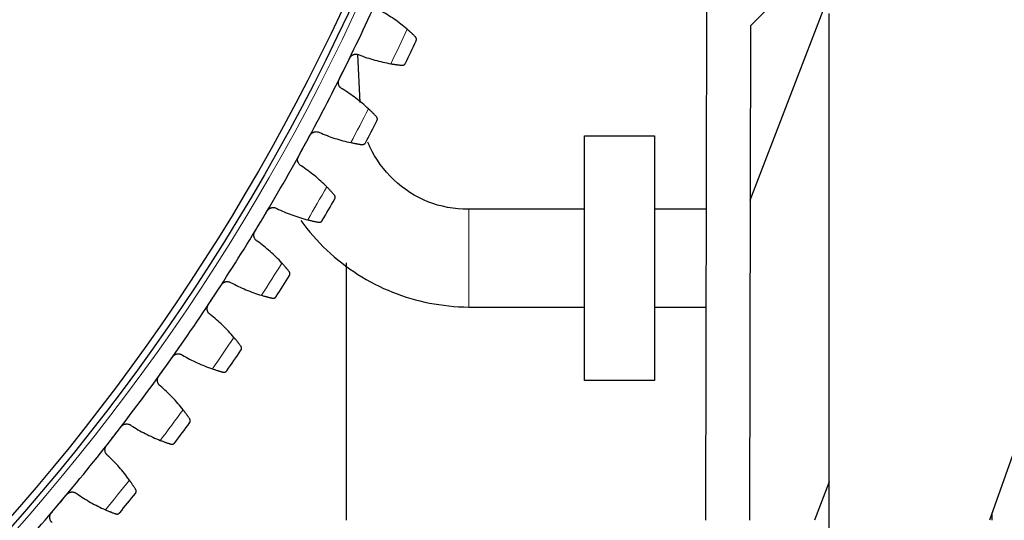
# Model space of a CAD drawing. Header units: inches. Extents: x 0 to 20790, y -12 to 14700.
# Tile 248 of 256: x 10435 to 10716, y 3278 to 3421. Entities that reach past the tile are written whole.
import ezdxf

# ---------------------------------------------------------------- set-up
doc = ezdxf.new("R2010")
doc.units = ezdxf.units.IN
doc.layers.add('1', color=7, linetype='Continuous', true_color=0xffffff)
doc.layers.add('254', color=7, linetype='Continuous', true_color=0xffffff)
doc.styles.add('latin_extended', font='simplex.shx')
doc.dimstyles.get("Standard").update_dxf_attribs({"dimtxt": 0.18, "dimasz": 0.18, "dimexe": 0.18, "dimexo": 0.0625, "dimgap": 0.09, "dimtad": 0, "dimtih": 1, "dimtoh": 1, "dimdec": 4, "dimzin": 0, "dimdsep": 46, "dimtxsty": 'Standard', "dimcen": 0.09, "dimadec": 0, "dimazin": 0, "dimtfac": 1, "dimtdec": 4, "dimtofl": 0, "dimtmove": 0, "dimatfit": 3, "dimfxl": 1, "dimtolj": 1, "dimtzin": 0, "dimarcsym": 0})

# ---------------------------------------------------------------- blocks, each defined once
blk = doc.blocks.new('_U7')
at = {"layer": '254', "color": 3, "linetype": 'Continuous', "lineweight": 13, "transparency": 16777216}
for p, q in [((10006.19, 3683), (12004.46, 3683)), ((11969.46, 3560.5), (11969.46, 3155.5)), ((10981.19, 3033), (12004.46, 3033))]:
    blk.add_line(p, q, dxfattribs=at)
at = {"layer": '254', "color": 3, "transparency": 16777216}
for points in [[(11989.87, 3560.5), (11949.04, 3560.5), (11969.46, 3683)], [(11949.04, 3155.5), (11989.87, 3155.5), (11969.46, 3033)]]:
    blk.add_solid(points, dxfattribs=at)
at = {"layer": 'Defpoints', "color": 0, "transparency": 16777216}
for p in [(9971.19, 3683), (10946.19, 3033), (11969.46, 3033)]:
    blk.add_point(p, dxfattribs=at)
at = {"layer": '254', "color": 2, "lineweight": 13, "transparency": 16777216, "insert": (11785.71, 3200.5), "char_height": 122.5, "attachment_point": 1, "rotation": 90, "style": 'latin_extended'}
blk.add_mtext('\\A1;650', dxfattribs=at)

msp = doc.modelspace()

# ---------------------------------------------------------------- linework, layer by layer
at = {"layer": '1', "color": 2, "linetype": 'Continuous', "lineweight": 25}
for p, q in [((10808.186, 3551), (10712.036, 3278.002)), ((10643.653, 3419.467), (10666.187, 3442.001)), ((10643.552, 3369.569), (10666.185, 3428.53)), ((10630.891, 3278.001), (10631.186, 3423.971)), ((10666.186, 3267.502), (10666.186, 3423)), ((10643.653, 3419.467), (10643.368, 3278.001)), ((10532.088, 3397.525), (10531.435, 3411.281)), ((10596.186, 3318.003), (10596.186, 3388.003)), ((10596.186, 3388.003), (10616.186, 3388.003)), ((10616.186, 3388.003), (10616.186, 3318.003)), ((10596.186, 3367.003), (10563.119, 3367.003)), ((10631.072, 3367.003), (10616.186, 3367.003)), ((10528.186, 3278.003), (10528.186, 3351.672)), ((10563.119, 3339.003), (10596.186, 3339.003)), ((10616.186, 3339.003), (10631.015, 3339.003)), ((10616.186, 3318.003), (10596.186, 3318.003)), ((10666.187, 3289.013), (10661.96, 3278.001)), ((10712.686, 3279.849), (10712.686, 3278.001))]:
    msp.add_line(p, q, dxfattribs=at)
at = {"layer": '1', "color": 110, "linetype": 'Continuous', "lineweight": 13}
for p, q in [((10563.119, 3367.003), (10563.119, 3353.003)), ((10563.119, 3353.003), (10563.119, 3339.003))]:
    msp.add_line(p, q, dxfattribs=at)
msp.add_circle((9971.186, 3683), 616.6, dxfattribs=at)
at = {"layer": '1', "color": 2, "linetype": 'Continuous', "lineweight": 25}
for radius in [615, 613]:
    msp.add_circle((9971.186, 3683), radius, dxfattribs=at)
for radius, start, end in [(621, 333.630573, 335.923567), (636, 334.456145, 335.097995), (621, 331.33758, 333.630573), (636, 332.163151, 332.805002), (621, 329.044586, 331.33758), (636, 329.870158, 330.512008), (621, 326.751592, 329.044586), (636, 327.577164, 328.219014), (621, 324.458599, 326.751592), (636, 325.28417, 325.926021), (621, 322.165605, 324.458599), (636, 322.991177, 323.633027), (621, 319.872611, 322.165605), (636, 320.698183, 321.340034), (621, 317.579618, 319.872611)]:
    msp.add_arc((9971.186, 3683), radius, start, end, dxfattribs=at)
at = {"layer": '1', "color": 110, "linetype": 'Continuous', "lineweight": 13}
for start, end in [(334.282709, 335.271431), (331.989716, 332.978437), (329.696722, 330.685443), (327.403729, 328.39245), (325.110735, 326.099456), (322.817741, 323.806463), (320.524748, 321.513469)]:
    msp.add_arc((9971.186, 3683), 632.294, start, end, dxfattribs=at)
at = {"layer": '1', "color": 2, "linetype": 'Continuous', "lineweight": 25}
for points in [[(10545.499, 3418.499), (10544.898, 3419.014), (10543.674, 3420.012), (10541.771, 3421.408), (10539.801, 3422.706), (10538.443, 3423.505), (10537.752, 3423.888)], [(10527.57, 3407.179), (10528.079, 3408.205), (10528.588, 3409.232), (10529.097, 3410.258)], [(10531.761, 3411.169), (10532.496, 3410.881), (10533.977, 3410.342), (10536.232, 3409.65), (10538.521, 3409.072), (10540.069, 3408.763), (10540.849, 3408.628)], [(10526.044, 3404.1), (10526.553, 3405.126), (10527.061, 3406.152), (10527.57, 3407.179)], [(10534.456, 3395.733), (10533.877, 3396.272), (10532.694, 3397.317), (10530.848, 3398.789), (10528.932, 3400.164), (10527.606, 3401.017), (10526.932, 3401.427)], [(10516.089, 3385.139), (10516.639, 3386.144), (10517.188, 3387.149), (10517.738, 3388.154)], [(10520.437, 3388.958), (10521.159, 3388.641), (10522.618, 3388.044), (10524.843, 3387.261), (10527.107, 3386.592), (10528.641, 3386.222), (10529.415, 3386.056)], [(10514.441, 3382.123), (10514.99, 3383.128), (10515.54, 3384.134), (10516.089, 3385.139)], [(10522.512, 3373.427), (10521.954, 3373.988), (10520.814, 3375.08), (10519.029, 3376.624), (10517.169, 3378.076), (10515.879, 3378.981), (10515.221, 3379.417)], [(10508.232, 3367.219), (10508.942, 3366.872), (10510.375, 3366.217), (10512.567, 3365.346), (10514.803, 3364.587), (10516.321, 3364.156), (10517.088, 3363.959)], [(10503.736, 3363.576), (10504.325, 3364.558), (10504.914, 3365.541), (10505.503, 3366.523)], [(10501.968, 3360.629), (10502.557, 3361.611), (10503.146, 3362.594), (10503.736, 3363.576)], [(10509.684, 3351.616), (10509.15, 3352.2), (10508.054, 3353.336), (10506.332, 3354.951), (10504.532, 3356.475), (10503.279, 3357.431), (10502.639, 3357.894)], [(10490.529, 3342.525), (10491.157, 3343.483), (10491.785, 3344.441), (10492.413, 3345.399)], [(10495.168, 3345.984), (10495.863, 3345.61), (10497.269, 3344.898), (10499.425, 3343.94), (10501.628, 3343.092), (10503.128, 3342.601), (10503.886, 3342.373)], [(10488.645, 3339.651), (10489.273, 3340.609), (10489.901, 3341.567), (10490.529, 3342.525)], [(10495.994, 3330.336), (10495.484, 3330.941), (10494.435, 3332.121), (10492.779, 3333.803), (10491.04, 3335.398), (10489.827, 3336.403), (10489.206, 3336.891)], [(10476.491, 3322.019), (10477.157, 3322.951), (10477.823, 3323.883), (10478.489, 3324.815)], [(10481.264, 3325.29), (10481.944, 3324.888), (10483.32, 3324.12), (10485.436, 3323.077), (10487.603, 3322.142), (10489.083, 3321.59), (10489.831, 3321.333)], [(10474.493, 3319.222), (10475.159, 3320.154), (10475.825, 3321.086), (10476.491, 3322.019)], [(10481.464, 3309.621), (10480.978, 3310.246), (10479.977, 3311.466), (10478.39, 3313.213), (10476.717, 3314.877), (10475.544, 3315.93), (10474.944, 3316.442)], [(10461.644, 3302.091), (10462.346, 3302.995), (10463.049, 3303.9), (10463.752, 3304.805)], [(10466.544, 3305.168), (10467.207, 3304.739), (10468.552, 3303.917), (10470.624, 3302.79), (10472.752, 3301.769), (10474.208, 3301.159), (10474.945, 3300.872)], [(10459.536, 3299.376), (10460.238, 3300.281), (10460.941, 3301.186), (10461.644, 3302.091)], [(10466.117, 3289.504), (10465.656, 3290.148), (10464.705, 3291.407), (10463.189, 3293.216), (10461.584, 3294.945), (10460.454, 3296.045), (10459.875, 3296.581)], [(10446.011, 3282.773), (10446.749, 3283.648), (10447.488, 3284.524), (10448.226, 3285.4)], [(10451.031, 3285.652), (10451.676, 3285.197), (10452.986, 3284.322), (10455.012, 3283.112), (10457.098, 3282.007), (10458.528, 3281.339), (10459.253, 3281.023)], [(10443.796, 3280.145), (10444.534, 3281.021), (10445.273, 3281.897), (10446.011, 3282.773)]]:
    msp.add_open_spline(points, degree=3, dxfattribs=at)
for points, knots in [([(10547.851, 3416.335), (10547.788, 3416.397), (10547.72, 3416.464), (10547.574, 3416.606), (10547.418, 3416.757), (10547.244, 3416.923), (10547.129, 3417.032), (10547.105, 3417.054), (10547.058, 3417.098), (10547.034, 3417.121), (10546.961, 3417.189), (10546.912, 3417.235), (10546.761, 3417.375), (10546.658, 3417.47), (10546.444, 3417.666), (10546.333, 3417.765), (10546.163, 3417.918), (10546.105, 3417.97), (10546.017, 3418.048), (10545.987, 3418.074), (10545.928, 3418.126), (10545.898, 3418.153), (10545.747, 3418.285), (10545.624, 3418.391), (10545.499, 3418.499)], [0, 0, 0, 0, 0.125, 0.125, 0.25, 0.375, 0.375, 0.40625, 0.40625, 0.4375, 0.4375, 0.5, 0.5, 0.625, 0.625, 0.75, 0.75, 0.8125, 0.8125, 0.84375, 0.84375, 0.875, 0.875, 1, 1, 1, 1]), ([(10548.057, 3415.201), (10548.057, 3415.203), (10548.058, 3415.204), (10548.059, 3415.207), (10548.06, 3415.208), (10548.062, 3415.212), (10548.065, 3415.22), (10548.073, 3415.239), (10548.089, 3415.278), (10548.1, 3415.311), (10548.121, 3415.379), (10548.131, 3415.426), (10548.153, 3415.567), (10548.154, 3415.664), (10548.133, 3415.811), (10548.122, 3415.861), (10548.1, 3415.935), (10548.091, 3415.96), (10548.072, 3416.009), (10548.062, 3416.033), (10548.026, 3416.107), (10547.998, 3416.154), (10547.932, 3416.247), (10547.895, 3416.292), (10547.851, 3416.335)], [0, 0, 0, 0, 0.0039063, 0.0039063, 0.0078125, 0.0078125, 0.015625, 0.03125, 0.0625, 0.125, 0.125, 0.25, 0.25, 0.5, 0.5, 0.625, 0.625, 0.6875, 0.6875, 0.75, 0.75, 0.875, 0.875, 1, 1, 1, 1]), ([(10529.097, 3410.258), (10529.126, 3410.318), (10529.191, 3410.434), (10529.304, 3410.595), (10529.39, 3410.696), (10529.458, 3410.768), (10529.482, 3410.792), (10529.53, 3410.837), (10529.554, 3410.86), (10529.679, 3410.968), (10529.785, 3411.043), (10529.928, 3411.124), (10529.957, 3411.14), (10530.001, 3411.162), (10530.016, 3411.169), (10530.045, 3411.183), (10530.12, 3411.217), (10530.256, 3411.27), (10530.381, 3411.305), (10530.507, 3411.334), (10530.571, 3411.345), (10530.765, 3411.37), (10530.893, 3411.374), (10531.085, 3411.361), (10531.148, 3411.354), (10531.243, 3411.338), (10531.275, 3411.332), (10531.338, 3411.319), (10531.37, 3411.311), (10531.525, 3411.27), (10531.645, 3411.225), (10531.761, 3411.169)], [0, 0, 0, 0, 0.0625, 0.125, 0.1875, 0.1875, 0.21875, 0.21875, 0.25, 0.25, 0.375, 0.375, 0.40625, 0.40625, 0.421875, 0.421875, 0.4375, 0.5, 0.5625, 0.5625, 0.625, 0.625, 0.75, 0.75, 0.8125, 0.8125, 0.84375, 0.84375, 0.875, 0.875, 1, 1, 1, 1]), ([(10544.016, 3408.192), (10544.076, 3408.186), (10544.135, 3408.186), (10544.247, 3408.194), (10544.302, 3408.203), (10544.405, 3408.228), (10544.455, 3408.244), (10544.55, 3408.284), (10544.596, 3408.307), (10544.681, 3408.359), (10544.721, 3408.388), (10544.796, 3408.451), (10544.831, 3408.484), (10544.895, 3408.555), (10544.924, 3408.593), (10544.963, 3408.652), (10544.982, 3408.682), (10545.002, 3408.719), (10545.011, 3408.737), (10545.015, 3408.745), (10545.018, 3408.751), (10545.019, 3408.753), (10545.02, 3408.756)], [0, 0, 0, 0, 0.125, 0.125, 0.25, 0.25, 0.375, 0.375, 0.5, 0.5, 0.625, 0.625, 0.75, 0.75, 0.875, 0.875, 0.9375, 0.96875, 0.984375, 0.9921875, 0.9921875, 1, 1, 1, 1]), ([(10540.849, 3408.628), (10541.012, 3408.6), (10541.172, 3408.573), (10541.485, 3408.523), (10541.792, 3408.474), (10542.088, 3408.431), (10542.304, 3408.4), (10542.376, 3408.39), (10542.482, 3408.376), (10542.517, 3408.371), (10542.586, 3408.362), (10542.62, 3408.357), (10542.79, 3408.335), (10543.051, 3408.301), (10543.29, 3408.273), (10543.518, 3408.246), (10543.627, 3408.234), (10543.755, 3408.22), (10543.78, 3408.217), (10543.83, 3408.212), (10543.903, 3408.204), (10543.972, 3408.197), (10544.016, 3408.192)], [0, 0, 0, 0, 0.125, 0.125, 0.25, 0.375, 0.375, 0.4375, 0.4375, 0.46875, 0.46875, 0.5, 0.5, 0.625, 0.75, 0.75, 0.875, 0.875, 0.90625, 0.90625, 0.9375, 1, 1, 1, 1]), ([(10526.932, 3401.427), (10526.817, 3401.486), (10526.709, 3401.554), (10526.558, 3401.671), (10526.509, 3401.713), (10526.439, 3401.779), (10526.416, 3401.802), (10526.372, 3401.848), (10526.35, 3401.872), (10526.244, 3401.994), (10526.169, 3402.098), (10526.072, 3402.265), (10526.043, 3402.323), (10526.002, 3402.412), (10525.989, 3402.442), (10525.965, 3402.502), (10525.954, 3402.533), (10525.901, 3402.687), (10525.871, 3402.813), (10525.849, 3402.975), (10525.846, 3403.007), (10525.84, 3403.073), (10525.838, 3403.106), (10525.835, 3403.205), (10525.835, 3403.271), (10525.848, 3403.467), (10525.869, 3403.597), (10525.912, 3403.758), (10525.921, 3403.79), (10525.941, 3403.854), (10525.952, 3403.885), (10525.987, 3403.979), (10526.014, 3404.04), (10526.044, 3404.1)], [0, 0, 0, 0, 0.125, 0.125, 0.1875, 0.1875, 0.21875, 0.21875, 0.25, 0.25, 0.375, 0.375, 0.4375, 0.4375, 0.46875, 0.46875, 0.5, 0.5, 0.625, 0.625, 0.65625, 0.65625, 0.6875, 0.6875, 0.75, 0.75, 0.875, 0.875, 0.90625, 0.90625, 0.9375, 0.9375, 1, 1, 1, 1]), ([(10536.721, 3393.476), (10536.66, 3393.541), (10536.594, 3393.611), (10536.454, 3393.758), (10536.305, 3393.915), (10536.137, 3394.088), (10536.026, 3394.202), (10536.004, 3394.224), (10535.958, 3394.271), (10535.935, 3394.294), (10535.865, 3394.365), (10535.818, 3394.413), (10535.673, 3394.559), (10535.573, 3394.659), (10535.367, 3394.862), (10535.261, 3394.966), (10535.096, 3395.126), (10535.041, 3395.18), (10534.956, 3395.261), (10534.927, 3395.288), (10534.87, 3395.343), (10534.841, 3395.371), (10534.696, 3395.509), (10534.577, 3395.62), (10534.456, 3395.733)], [0, 0, 0, 0, 0.125, 0.125, 0.25, 0.375, 0.375, 0.40625, 0.40625, 0.4375, 0.4375, 0.5, 0.5, 0.625, 0.625, 0.75, 0.75, 0.8125, 0.8125, 0.84375, 0.84375, 0.875, 0.875, 1, 1, 1, 1]), ([(10536.88, 3392.335), (10536.881, 3392.337), (10536.881, 3392.338), (10536.883, 3392.341), (10536.883, 3392.342), (10536.885, 3392.346), (10536.889, 3392.354), (10536.898, 3392.373), (10536.915, 3392.411), (10536.928, 3392.444), (10536.951, 3392.511), (10536.964, 3392.557), (10536.991, 3392.697), (10536.996, 3392.794), (10536.981, 3392.942), (10536.972, 3392.992), (10536.953, 3393.067), (10536.945, 3393.092), (10536.928, 3393.142), (10536.918, 3393.167), (10536.886, 3393.241), (10536.86, 3393.29), (10536.798, 3393.385), (10536.762, 3393.432), (10536.721, 3393.476)], [0, 0, 0, 0, 0.0039063, 0.0039063, 0.0078125, 0.0078125, 0.015625, 0.03125, 0.0625, 0.125, 0.125, 0.25, 0.25, 0.5, 0.5, 0.625, 0.625, 0.6875, 0.6875, 0.75, 0.75, 0.875, 0.875, 1, 1, 1, 1]), ([(10517.738, 3388.154), (10517.77, 3388.213), (10517.839, 3388.326), (10517.959, 3388.483), (10518.048, 3388.58), (10518.119, 3388.65), (10518.144, 3388.672), (10518.194, 3388.716), (10518.219, 3388.738), (10518.348, 3388.84), (10518.457, 3388.911), (10518.603, 3388.987), (10518.632, 3389.001), (10518.677, 3389.021), (10518.692, 3389.028), (10518.722, 3389.041), (10518.798, 3389.072), (10518.937, 3389.12), (10519.063, 3389.15), (10519.19, 3389.173), (10519.254, 3389.182), (10519.449, 3389.199), (10519.577, 3389.197), (10519.768, 3389.177), (10519.831, 3389.167), (10519.926, 3389.148), (10519.957, 3389.141), (10520.02, 3389.125), (10520.051, 3389.116), (10520.204, 3389.069), (10520.323, 3389.019), (10520.437, 3388.958)], [0, 0, 0, 0, 0.0625, 0.125, 0.1875, 0.1875, 0.21875, 0.21875, 0.25, 0.25, 0.375, 0.375, 0.40625, 0.40625, 0.421875, 0.421875, 0.4375, 0.5, 0.5625, 0.5625, 0.625, 0.625, 0.75, 0.75, 0.8125, 0.8125, 0.84375, 0.84375, 0.875, 0.875, 1, 1, 1, 1]), ([(10529.415, 3386.056), (10529.577, 3386.021), (10529.735, 3385.988), (10530.047, 3385.925), (10530.352, 3385.865), (10530.645, 3385.809), (10530.86, 3385.77), (10530.931, 3385.757), (10531.037, 3385.738), (10531.071, 3385.732), (10531.14, 3385.72), (10531.174, 3385.714), (10531.343, 3385.685), (10531.603, 3385.641), (10531.841, 3385.603), (10532.067, 3385.567), (10532.175, 3385.551), (10532.302, 3385.532), (10532.328, 3385.528), (10532.377, 3385.521), (10532.45, 3385.51), (10532.518, 3385.5), (10532.562, 3385.494)], [0, 0, 0, 0, 0.125, 0.125, 0.25, 0.375, 0.375, 0.4375, 0.4375, 0.46875, 0.46875, 0.5, 0.5, 0.625, 0.75, 0.75, 0.875, 0.875, 0.90625, 0.90625, 0.9375, 1, 1, 1, 1]), ([(10532.562, 3385.494), (10532.622, 3385.485), (10532.681, 3385.482), (10532.794, 3385.486), (10532.848, 3385.493), (10532.953, 3385.514), (10533.003, 3385.528), (10533.1, 3385.564), (10533.146, 3385.585), (10533.234, 3385.634), (10533.275, 3385.661), (10533.352, 3385.72), (10533.388, 3385.753), (10533.455, 3385.821), (10533.486, 3385.858), (10533.527, 3385.915), (10533.547, 3385.945), (10533.569, 3385.98), (10533.579, 3385.998), (10533.583, 3386.006), (10533.586, 3386.011), (10533.587, 3386.014), (10533.589, 3386.017)], [0, 0, 0, 0, 0.125, 0.125, 0.25, 0.25, 0.375, 0.375, 0.5, 0.5, 0.625, 0.625, 0.75, 0.75, 0.875, 0.875, 0.9375, 0.96875, 0.984375, 0.9921875, 0.9921875, 1, 1, 1, 1]), ([(10563.119, 3367.003), (10558.944, 3367.008), (10551.293, 3368.381), (10541.186, 3374.935), (10536.18, 3381.767), (10534.465, 3385.708), (10534.281, 3386.163)], [0, 0, 0, 0, 0.3226789, 0.6408461, 0.9589009, 1, 1, 1, 1]), ([(10515.221, 3379.417), (10515.108, 3379.48), (10515.003, 3379.553), (10514.857, 3379.676), (10514.811, 3379.72), (10514.743, 3379.789), (10514.721, 3379.812), (10514.678, 3379.861), (10514.657, 3379.885), (10514.556, 3380.011), (10514.486, 3380.118), (10514.396, 3380.289), (10514.369, 3380.348), (10514.332, 3380.438), (10514.32, 3380.469), (10514.298, 3380.53), (10514.288, 3380.561), (10514.242, 3380.717), (10514.217, 3380.844), (10514.202, 3381.007), (10514.199, 3381.04), (10514.196, 3381.106), (10514.196, 3381.139), (10514.196, 3381.238), (10514.2, 3381.304), (10514.22, 3381.499), (10514.246, 3381.628), (10514.295, 3381.787), (10514.306, 3381.819), (10514.329, 3381.882), (10514.341, 3381.913), (10514.38, 3382.005), (10514.409, 3382.065), (10514.441, 3382.123)], [0, 0, 0, 0, 0.125, 0.125, 0.1875, 0.1875, 0.21875, 0.21875, 0.25, 0.25, 0.375, 0.375, 0.4375, 0.4375, 0.46875, 0.46875, 0.5, 0.5, 0.625, 0.625, 0.65625, 0.65625, 0.6875, 0.6875, 0.75, 0.75, 0.875, 0.875, 0.90625, 0.90625, 0.9375, 0.9375, 1, 1, 1, 1]), ([(10524.684, 3371.081), (10524.626, 3371.148), (10524.563, 3371.22), (10524.429, 3371.374), (10524.286, 3371.536), (10524.125, 3371.716), (10524.019, 3371.834), (10523.998, 3371.858), (10523.954, 3371.906), (10523.932, 3371.93), (10523.865, 3372.004), (10523.819, 3372.054), (10523.681, 3372.205), (10523.585, 3372.308), (10523.387, 3372.52), (10523.285, 3372.629), (10523.127, 3372.795), (10523.074, 3372.85), (10522.992, 3372.935), (10522.965, 3372.964), (10522.91, 3373.021), (10522.882, 3373.049), (10522.742, 3373.193), (10522.628, 3373.309), (10522.512, 3373.427)], [0, 0, 0, 0, 0.125, 0.125, 0.25, 0.375, 0.375, 0.40625, 0.40625, 0.4375, 0.4375, 0.5, 0.5, 0.625, 0.625, 0.75, 0.75, 0.8125, 0.8125, 0.84375, 0.84375, 0.875, 0.875, 1, 1, 1, 1]), ([(10524.798, 3369.935), (10524.799, 3369.936), (10524.799, 3369.938), (10524.801, 3369.94), (10524.801, 3369.941), (10524.804, 3369.945), (10524.808, 3369.953), (10524.818, 3369.971), (10524.836, 3370.009), (10524.85, 3370.041), (10524.876, 3370.107), (10524.89, 3370.153), (10524.923, 3370.292), (10524.932, 3370.388), (10524.923, 3370.537), (10524.916, 3370.587), (10524.9, 3370.663), (10524.893, 3370.688), (10524.878, 3370.739), (10524.869, 3370.764), (10524.84, 3370.84), (10524.816, 3370.89), (10524.758, 3370.987), (10524.724, 3371.035), (10524.684, 3371.081)], [0, 0, 0, 0, 0.0039063, 0.0039063, 0.0078125, 0.0078125, 0.015625, 0.03125, 0.0625, 0.125, 0.125, 0.25, 0.25, 0.5, 0.5, 0.625, 0.625, 0.6875, 0.6875, 0.75, 0.75, 0.875, 0.875, 1, 1, 1, 1]), ([(10505.503, 3366.523), (10505.538, 3366.581), (10505.612, 3366.691), (10505.737, 3366.843), (10505.831, 3366.936), (10505.905, 3367.003), (10505.93, 3367.024), (10505.981, 3367.066), (10506.008, 3367.087), (10506.14, 3367.184), (10506.253, 3367.251), (10506.401, 3367.32), (10506.431, 3367.333), (10506.477, 3367.352), (10506.492, 3367.358), (10506.523, 3367.37), (10506.6, 3367.398), (10506.74, 3367.44), (10506.867, 3367.464), (10506.995, 3367.483), (10507.06, 3367.489), (10507.255, 3367.498), (10507.383, 3367.492), (10507.573, 3367.464), (10507.636, 3367.452), (10507.73, 3367.428), (10507.761, 3367.42), (10507.823, 3367.401), (10507.853, 3367.391), (10508.005, 3367.338), (10508.121, 3367.284), (10508.232, 3367.219)], [0, 0, 0, 0, 0.0625, 0.125, 0.1875, 0.1875, 0.21875, 0.21875, 0.25, 0.25, 0.375, 0.375, 0.40625, 0.40625, 0.421875, 0.421875, 0.4375, 0.5, 0.5625, 0.5625, 0.625, 0.625, 0.75, 0.75, 0.8125, 0.8125, 0.84375, 0.84375, 0.875, 0.875, 1, 1, 1, 1]), ([(10515.157, 3363.745), (10517.328, 3360.715), (10524.741, 3352.164), (10540.914, 3341.955), (10555.345, 3339.157), (10563.119, 3339.003)], [0, 0, 0, 0, 0.2000377, 0.6015858, 1, 1, 1, 1]), ([(10517.088, 3363.959), (10517.248, 3363.918), (10517.405, 3363.879), (10517.713, 3363.803), (10518.016, 3363.73), (10518.307, 3363.664), (10518.52, 3363.616), (10518.591, 3363.6), (10518.695, 3363.577), (10518.73, 3363.57), (10518.798, 3363.555), (10518.832, 3363.547), (10518.999, 3363.511), (10519.257, 3363.457), (10519.493, 3363.409), (10519.718, 3363.365), (10519.825, 3363.344), (10519.952, 3363.32), (10519.977, 3363.315), (10520.026, 3363.306), (10520.098, 3363.292), (10520.166, 3363.28), (10520.21, 3363.272)], [0, 0, 0, 0, 0.125, 0.125, 0.25, 0.375, 0.375, 0.4375, 0.4375, 0.46875, 0.46875, 0.5, 0.5, 0.625, 0.75, 0.75, 0.875, 0.875, 0.90625, 0.90625, 0.9375, 1, 1, 1, 1]), ([(10520.21, 3363.272), (10520.269, 3363.26), (10520.328, 3363.255), (10520.44, 3363.255), (10520.495, 3363.259), (10520.601, 3363.276), (10520.652, 3363.288), (10520.75, 3363.32), (10520.797, 3363.339), (10520.886, 3363.385), (10520.929, 3363.41), (10521.008, 3363.466), (10521.045, 3363.497), (10521.115, 3363.563), (10521.147, 3363.598), (10521.191, 3363.654), (10521.212, 3363.683), (10521.235, 3363.717), (10521.246, 3363.735), (10521.25, 3363.743), (10521.253, 3363.748), (10521.255, 3363.75), (10521.256, 3363.753)], [0, 0, 0, 0, 0.125, 0.125, 0.25, 0.25, 0.375, 0.375, 0.5, 0.5, 0.625, 0.625, 0.75, 0.75, 0.875, 0.875, 0.9375, 0.96875, 0.984375, 0.9921875, 0.9921875, 1, 1, 1, 1]), ([(10502.639, 3357.894), (10502.529, 3357.961), (10502.427, 3358.038), (10502.286, 3358.167), (10502.241, 3358.212), (10502.177, 3358.284), (10502.156, 3358.308), (10502.115, 3358.358), (10502.095, 3358.384), (10501.999, 3358.514), (10501.933, 3358.624), (10501.85, 3358.798), (10501.825, 3358.857), (10501.791, 3358.949), (10501.781, 3358.981), (10501.762, 3359.043), (10501.753, 3359.074), (10501.713, 3359.232), (10501.693, 3359.36), (10501.684, 3359.523), (10501.683, 3359.556), (10501.683, 3359.622), (10501.683, 3359.655), (10501.688, 3359.754), (10501.694, 3359.82), (10501.722, 3360.014), (10501.753, 3360.142), (10501.809, 3360.299), (10501.821, 3360.33), (10501.846, 3360.392), (10501.859, 3360.422), (10501.902, 3360.513), (10501.933, 3360.571), (10501.968, 3360.629)], [0, 0, 0, 0, 0.125, 0.125, 0.1875, 0.1875, 0.21875, 0.21875, 0.25, 0.25, 0.375, 0.375, 0.4375, 0.4375, 0.46875, 0.46875, 0.5, 0.5, 0.625, 0.625, 0.65625, 0.65625, 0.6875, 0.6875, 0.75, 0.75, 0.875, 0.875, 0.90625, 0.90625, 0.9375, 0.9375, 1, 1, 1, 1]), ([(10511.761, 3349.186), (10511.706, 3349.255), (10511.646, 3349.33), (10511.518, 3349.488), (10511.382, 3349.656), (10511.228, 3349.842), (10511.127, 3349.964), (10511.106, 3349.989), (10511.065, 3350.039), (10511.044, 3350.064), (10510.98, 3350.14), (10510.936, 3350.192), (10510.803, 3350.349), (10510.712, 3350.456), (10510.523, 3350.676), (10510.425, 3350.788), (10510.274, 3350.96), (10510.223, 3351.018), (10510.145, 3351.106), (10510.118, 3351.135), (10510.066, 3351.195), (10510.039, 3351.224), (10509.905, 3351.374), (10509.796, 3351.494), (10509.684, 3351.616)], [0, 0, 0, 0, 0.125, 0.125, 0.25, 0.375, 0.375, 0.40625, 0.40625, 0.4375, 0.4375, 0.5, 0.5, 0.625, 0.625, 0.75, 0.75, 0.8125, 0.8125, 0.84375, 0.84375, 0.875, 0.875, 1, 1, 1, 1]), ([(10511.829, 3348.036), (10511.83, 3348.037), (10511.83, 3348.038), (10511.832, 3348.041), (10511.833, 3348.042), (10511.835, 3348.046), (10511.84, 3348.054), (10511.85, 3348.072), (10511.87, 3348.108), (10511.885, 3348.14), (10511.914, 3348.205), (10511.93, 3348.25), (10511.968, 3348.387), (10511.981, 3348.484), (10511.978, 3348.632), (10511.973, 3348.683), (10511.96, 3348.759), (10511.954, 3348.784), (10511.941, 3348.836), (10511.934, 3348.861), (10511.907, 3348.938), (10511.885, 3348.989), (10511.831, 3349.089), (10511.799, 3349.138), (10511.761, 3349.186)], [0, 0, 0, 0, 0.0039063, 0.0039063, 0.0078125, 0.0078125, 0.015625, 0.03125, 0.0625, 0.125, 0.125, 0.25, 0.25, 0.5, 0.5, 0.625, 0.625, 0.6875, 0.6875, 0.75, 0.75, 0.875, 0.875, 1, 1, 1, 1]), ([(10492.413, 3345.399), (10492.45, 3345.455), (10492.528, 3345.562), (10492.66, 3345.709), (10492.757, 3345.798), (10492.834, 3345.862), (10492.86, 3345.883), (10492.913, 3345.922), (10492.94, 3345.942), (10493.076, 3346.034), (10493.191, 3346.096), (10493.342, 3346.159), (10493.373, 3346.171), (10493.419, 3346.188), (10493.435, 3346.193), (10493.466, 3346.204), (10493.544, 3346.229), (10493.686, 3346.265), (10493.814, 3346.285), (10493.942, 3346.298), (10494.007, 3346.302), (10494.203, 3346.303), (10494.331, 3346.291), (10494.519, 3346.256), (10494.581, 3346.241), (10494.674, 3346.214), (10494.705, 3346.204), (10494.766, 3346.183), (10494.796, 3346.172), (10494.945, 3346.113), (10495.059, 3346.054), (10495.168, 3345.984)], [0, 0, 0, 0, 0.0625, 0.125, 0.1875, 0.1875, 0.21875, 0.21875, 0.25, 0.25, 0.375, 0.375, 0.40625, 0.40625, 0.421875, 0.421875, 0.4375, 0.5, 0.5625, 0.5625, 0.625, 0.625, 0.75, 0.75, 0.8125, 0.8125, 0.84375, 0.84375, 0.875, 0.875, 1, 1, 1, 1]), ([(10503.886, 3342.373), (10504.044, 3342.326), (10504.2, 3342.28), (10504.505, 3342.192), (10504.804, 3342.108), (10505.092, 3342.029), (10505.303, 3341.973), (10505.373, 3341.954), (10505.477, 3341.927), (10505.511, 3341.918), (10505.579, 3341.901), (10505.612, 3341.892), (10505.778, 3341.849), (10506.033, 3341.785), (10506.267, 3341.728), (10506.49, 3341.674), (10506.596, 3341.649), (10506.722, 3341.62), (10506.747, 3341.614), (10506.795, 3341.603), (10506.867, 3341.587), (10506.935, 3341.571), (10506.978, 3341.561)], [0, 0, 0, 0, 0.125, 0.125, 0.25, 0.375, 0.375, 0.4375, 0.4375, 0.46875, 0.46875, 0.5, 0.5, 0.625, 0.75, 0.75, 0.875, 0.875, 0.90625, 0.90625, 0.9375, 1, 1, 1, 1]), ([(10506.978, 3341.561), (10507.037, 3341.548), (10507.095, 3341.54), (10507.208, 3341.535), (10507.263, 3341.537), (10507.369, 3341.55), (10507.42, 3341.56), (10507.519, 3341.588), (10507.567, 3341.606), (10507.658, 3341.647), (10507.702, 3341.671), (10507.784, 3341.724), (10507.822, 3341.753), (10507.894, 3341.816), (10507.927, 3341.85), (10507.974, 3341.904), (10507.996, 3341.932), (10508.02, 3341.966), (10508.031, 3341.983), (10508.036, 3341.991), (10508.04, 3341.996), (10508.041, 3341.998), (10508.043, 3342)], [0, 0, 0, 0, 0.125, 0.125, 0.25, 0.25, 0.375, 0.375, 0.5, 0.5, 0.625, 0.625, 0.75, 0.75, 0.875, 0.875, 0.9375, 0.96875, 0.984375, 0.9921875, 0.9921875, 1, 1, 1, 1]), ([(10489.206, 3336.891), (10489.099, 3336.963), (10489, 3337.044), (10488.864, 3337.178), (10488.821, 3337.225), (10488.76, 3337.299), (10488.74, 3337.324), (10488.701, 3337.376), (10488.682, 3337.402), (10488.591, 3337.536), (10488.53, 3337.648), (10488.454, 3337.826), (10488.431, 3337.886), (10488.401, 3337.98), (10488.392, 3338.011), (10488.376, 3338.074), (10488.368, 3338.106), (10488.334, 3338.265), (10488.32, 3338.394), (10488.317, 3338.557), (10488.318, 3338.59), (10488.32, 3338.656), (10488.322, 3338.689), (10488.33, 3338.788), (10488.339, 3338.853), (10488.375, 3339.046), (10488.411, 3339.173), (10488.473, 3339.327), (10488.486, 3339.358), (10488.514, 3339.419), (10488.528, 3339.448), (10488.574, 3339.537), (10488.608, 3339.595), (10488.645, 3339.651)], [0, 0, 0, 0, 0.125, 0.125, 0.1875, 0.1875, 0.21875, 0.21875, 0.25, 0.25, 0.375, 0.375, 0.4375, 0.4375, 0.46875, 0.46875, 0.5, 0.5, 0.625, 0.625, 0.65625, 0.65625, 0.6875, 0.6875, 0.75, 0.75, 0.875, 0.875, 0.90625, 0.90625, 0.9375, 0.9375, 1, 1, 1, 1]), ([(10497.972, 3327.825), (10497.92, 3327.896), (10497.863, 3327.973), (10497.742, 3328.137), (10497.612, 3328.31), (10497.466, 3328.502), (10497.37, 3328.628), (10497.35, 3328.654), (10497.311, 3328.705), (10497.291, 3328.731), (10497.23, 3328.81), (10497.188, 3328.863), (10497.062, 3329.025), (10496.975, 3329.136), (10496.795, 3329.363), (10496.702, 3329.479), (10496.557, 3329.657), (10496.509, 3329.717), (10496.434, 3329.808), (10496.409, 3329.839), (10496.359, 3329.9), (10496.333, 3329.931), (10496.206, 3330.085), (10496.101, 3330.21), (10495.994, 3330.336)], [0, 0, 0, 0, 0.125, 0.125, 0.25, 0.375, 0.375, 0.40625, 0.40625, 0.4375, 0.4375, 0.5, 0.5, 0.625, 0.625, 0.75, 0.75, 0.8125, 0.8125, 0.84375, 0.84375, 0.875, 0.875, 1, 1, 1, 1]), ([(10497.994, 3326.673), (10497.995, 3326.674), (10497.996, 3326.676), (10497.997, 3326.678), (10497.998, 3326.679), (10498.001, 3326.683), (10498.006, 3326.69), (10498.017, 3326.708), (10498.038, 3326.744), (10498.055, 3326.775), (10498.086, 3326.839), (10498.104, 3326.883), (10498.147, 3327.019), (10498.164, 3327.114), (10498.167, 3327.263), (10498.164, 3327.314), (10498.154, 3327.39), (10498.149, 3327.416), (10498.138, 3327.468), (10498.132, 3327.494), (10498.109, 3327.572), (10498.089, 3327.623), (10498.038, 3327.725), (10498.008, 3327.776), (10497.972, 3327.825)], [0, 0, 0, 0, 0.0039063, 0.0039063, 0.0078125, 0.0078125, 0.015625, 0.03125, 0.0625, 0.125, 0.125, 0.25, 0.25, 0.5, 0.5, 0.625, 0.625, 0.6875, 0.6875, 0.75, 0.75, 0.875, 0.875, 1, 1, 1, 1]), ([(10478.489, 3324.815), (10478.528, 3324.869), (10478.61, 3324.973), (10478.747, 3325.115), (10478.848, 3325.201), (10478.927, 3325.261), (10478.954, 3325.281), (10479.009, 3325.318), (10479.036, 3325.336), (10479.176, 3325.423), (10479.294, 3325.48), (10479.447, 3325.538), (10479.478, 3325.548), (10479.525, 3325.563), (10479.541, 3325.568), (10479.573, 3325.577), (10479.652, 3325.599), (10479.795, 3325.63), (10479.923, 3325.644), (10480.052, 3325.653), (10480.117, 3325.654), (10480.313, 3325.647), (10480.44, 3325.63), (10480.627, 3325.587), (10480.689, 3325.57), (10480.78, 3325.539), (10480.811, 3325.528), (10480.871, 3325.505), (10480.901, 3325.493), (10481.047, 3325.427), (10481.159, 3325.364), (10481.264, 3325.29)], [0, 0, 0, 0, 0.0625, 0.125, 0.1875, 0.1875, 0.21875, 0.21875, 0.25, 0.25, 0.375, 0.375, 0.40625, 0.40625, 0.421875, 0.421875, 0.4375, 0.5, 0.5625, 0.5625, 0.625, 0.625, 0.75, 0.75, 0.8125, 0.8125, 0.84375, 0.84375, 0.875, 0.875, 1, 1, 1, 1]), ([(10474.944, 3316.442), (10474.84, 3316.518), (10474.744, 3316.603), (10474.614, 3316.743), (10474.572, 3316.792), (10474.514, 3316.868), (10474.495, 3316.894), (10474.458, 3316.947), (10474.44, 3316.974), (10474.355, 3317.111), (10474.298, 3317.226), (10474.229, 3317.406), (10474.209, 3317.468), (10474.183, 3317.562), (10474.175, 3317.594), (10474.161, 3317.658), (10474.155, 3317.69), (10474.127, 3317.85), (10474.118, 3317.979), (10474.122, 3318.143), (10474.124, 3318.176), (10474.129, 3318.241), (10474.132, 3318.274), (10474.144, 3318.373), (10474.156, 3318.437), (10474.199, 3318.629), (10474.24, 3318.754), (10474.308, 3318.906), (10474.323, 3318.936), (10474.353, 3318.996), (10474.369, 3319.025), (10474.418, 3319.112), (10474.454, 3319.168), (10474.493, 3319.222)], [0, 0, 0, 0, 0.125, 0.125, 0.1875, 0.1875, 0.21875, 0.21875, 0.25, 0.25, 0.375, 0.375, 0.4375, 0.4375, 0.46875, 0.46875, 0.5, 0.5, 0.625, 0.625, 0.65625, 0.65625, 0.6875, 0.6875, 0.75, 0.75, 0.875, 0.875, 0.90625, 0.90625, 0.9375, 0.9375, 1, 1, 1, 1]), ([(10489.831, 3321.333), (10489.987, 3321.279), (10490.141, 3321.227), (10490.442, 3321.127), (10490.738, 3321.031), (10491.022, 3320.941), (10491.231, 3320.876), (10491.3, 3320.855), (10491.403, 3320.824), (10491.436, 3320.813), (10491.503, 3320.793), (10491.537, 3320.783), (10491.701, 3320.734), (10491.953, 3320.659), (10492.184, 3320.593), (10492.405, 3320.53), (10492.51, 3320.501), (10492.635, 3320.467), (10492.659, 3320.46), (10492.707, 3320.447), (10492.778, 3320.428), (10492.845, 3320.409), (10492.888, 3320.398)], [0, 0, 0, 0, 0.125, 0.125, 0.25, 0.375, 0.375, 0.4375, 0.4375, 0.46875, 0.46875, 0.5, 0.5, 0.625, 0.75, 0.75, 0.875, 0.875, 0.90625, 0.90625, 0.9375, 1, 1, 1, 1]), ([(10492.888, 3320.398), (10492.947, 3320.382), (10493.004, 3320.372), (10493.117, 3320.362), (10493.172, 3320.362), (10493.278, 3320.371), (10493.33, 3320.379), (10493.43, 3320.403), (10493.479, 3320.419), (10493.572, 3320.457), (10493.616, 3320.479), (10493.7, 3320.528), (10493.739, 3320.556), (10493.813, 3320.616), (10493.848, 3320.649), (10493.897, 3320.701), (10493.92, 3320.728), (10493.945, 3320.76), (10493.958, 3320.777), (10493.963, 3320.784), (10493.966, 3320.789), (10493.968, 3320.792), (10493.97, 3320.794)], [0, 0, 0, 0, 0.125, 0.125, 0.25, 0.25, 0.375, 0.375, 0.5, 0.5, 0.625, 0.625, 0.75, 0.75, 0.875, 0.875, 0.9375, 0.96875, 0.984375, 0.9921875, 0.9921875, 1, 1, 1, 1]), ([(10483.34, 3307.033), (10483.29, 3307.106), (10483.237, 3307.185), (10483.122, 3307.354), (10482.999, 3307.532), (10482.861, 3307.73), (10482.77, 3307.859), (10482.752, 3307.886), (10482.714, 3307.939), (10482.695, 3307.966), (10482.637, 3308.047), (10482.598, 3308.102), (10482.479, 3308.269), (10482.396, 3308.383), (10482.225, 3308.617), (10482.137, 3308.736), (10482, 3308.92), (10481.953, 3308.982), (10481.882, 3309.076), (10481.859, 3309.107), (10481.811, 3309.171), (10481.787, 3309.202), (10481.665, 3309.362), (10481.566, 3309.491), (10481.464, 3309.621)], [0, 0, 0, 0, 0.125, 0.125, 0.25, 0.375, 0.375, 0.40625, 0.40625, 0.4375, 0.4375, 0.5, 0.5, 0.625, 0.625, 0.75, 0.75, 0.8125, 0.8125, 0.84375, 0.84375, 0.875, 0.875, 1, 1, 1, 1]), ([(10463.752, 3304.805), (10463.793, 3304.858), (10463.879, 3304.958), (10464.022, 3305.094), (10464.126, 3305.176), (10464.208, 3305.233), (10464.235, 3305.251), (10464.291, 3305.287), (10464.32, 3305.304), (10464.463, 3305.385), (10464.583, 3305.437), (10464.738, 3305.488), (10464.77, 3305.498), (10464.817, 3305.511), (10464.833, 3305.515), (10464.865, 3305.523), (10464.945, 3305.542), (10465.089, 3305.567), (10465.218, 3305.576), (10465.348, 3305.579), (10465.412, 3305.578), (10465.607, 3305.563), (10465.734, 3305.541), (10465.919, 3305.491), (10465.98, 3305.471), (10466.07, 3305.437), (10466.1, 3305.425), (10466.159, 3305.399), (10466.189, 3305.385), (10466.333, 3305.314), (10466.442, 3305.247), (10466.544, 3305.168)], [0, 0, 0, 0, 0.0625, 0.125, 0.1875, 0.1875, 0.21875, 0.21875, 0.25, 0.25, 0.375, 0.375, 0.40625, 0.40625, 0.421875, 0.421875, 0.4375, 0.5, 0.5625, 0.5625, 0.625, 0.625, 0.75, 0.75, 0.8125, 0.8125, 0.84375, 0.84375, 0.875, 0.875, 1, 1, 1, 1]), ([(10483.316, 3305.881), (10483.317, 3305.882), (10483.318, 3305.883), (10483.319, 3305.886), (10483.32, 3305.887), (10483.323, 3305.891), (10483.328, 3305.898), (10483.34, 3305.915), (10483.363, 3305.95), (10483.381, 3305.98), (10483.414, 3306.043), (10483.434, 3306.086), (10483.483, 3306.22), (10483.503, 3306.315), (10483.512, 3306.464), (10483.511, 3306.514), (10483.504, 3306.591), (10483.501, 3306.617), (10483.492, 3306.669), (10483.486, 3306.696), (10483.466, 3306.774), (10483.448, 3306.827), (10483.402, 3306.931), (10483.374, 3306.982), (10483.34, 3307.033)], [0, 0, 0, 0, 0.0039063, 0.0039063, 0.0078125, 0.0078125, 0.015625, 0.03125, 0.0625, 0.125, 0.125, 0.25, 0.25, 0.5, 0.5, 0.625, 0.625, 0.6875, 0.6875, 0.75, 0.75, 0.875, 0.875, 1, 1, 1, 1]), ([(10459.875, 3296.581), (10459.773, 3296.661), (10459.681, 3296.749), (10459.557, 3296.894), (10459.518, 3296.945), (10459.462, 3297.023), (10459.444, 3297.05), (10459.409, 3297.105), (10459.393, 3297.132), (10459.313, 3297.273), (10459.261, 3297.39), (10459.199, 3297.573), (10459.181, 3297.635), (10459.159, 3297.73), (10459.153, 3297.762), (10459.141, 3297.827), (10459.136, 3297.859), (10459.115, 3298.02), (10459.111, 3298.149), (10459.122, 3298.313), (10459.125, 3298.345), (10459.132, 3298.411), (10459.137, 3298.444), (10459.153, 3298.541), (10459.167, 3298.606), (10459.218, 3298.796), (10459.264, 3298.919), (10459.338, 3299.068), (10459.354, 3299.097), (10459.386, 3299.156), (10459.403, 3299.184), (10459.456, 3299.269), (10459.495, 3299.323), (10459.536, 3299.376)], [0, 0, 0, 0, 0.125, 0.125, 0.1875, 0.1875, 0.21875, 0.21875, 0.25, 0.25, 0.375, 0.375, 0.4375, 0.4375, 0.46875, 0.46875, 0.5, 0.5, 0.625, 0.625, 0.65625, 0.65625, 0.6875, 0.6875, 0.75, 0.75, 0.875, 0.875, 0.90625, 0.90625, 0.9375, 0.9375, 1, 1, 1, 1]), ([(10474.945, 3300.872), (10475.1, 3300.812), (10475.251, 3300.754), (10475.548, 3300.642), (10475.84, 3300.534), (10476.12, 3300.432), (10476.327, 3300.359), (10476.395, 3300.335), (10476.495, 3300.3), (10476.529, 3300.288), (10476.595, 3300.265), (10476.628, 3300.254), (10476.79, 3300.198), (10477.039, 3300.114), (10477.268, 3300.038), (10477.486, 3299.967), (10477.589, 3299.933), (10477.712, 3299.894), (10477.736, 3299.886), (10477.784, 3299.871), (10477.854, 3299.849), (10477.92, 3299.828), (10477.963, 3299.815)], [0, 0, 0, 0, 0.125, 0.125, 0.25, 0.375, 0.375, 0.4375, 0.4375, 0.46875, 0.46875, 0.5, 0.5, 0.625, 0.75, 0.75, 0.875, 0.875, 0.90625, 0.90625, 0.9375, 1, 1, 1, 1]), ([(10477.963, 3299.815), (10478.021, 3299.797), (10478.078, 3299.785), (10478.19, 3299.771), (10478.245, 3299.768), (10478.351, 3299.772), (10478.404, 3299.779), (10478.505, 3299.799), (10478.554, 3299.812), (10478.648, 3299.846), (10478.693, 3299.867), (10478.779, 3299.913), (10478.819, 3299.939), (10478.896, 3299.996), (10478.932, 3300.027), (10478.983, 3300.077), (10479.007, 3300.103), (10479.034, 3300.135), (10479.047, 3300.151), (10479.052, 3300.158), (10479.056, 3300.163), (10479.057, 3300.165), (10479.059, 3300.168)], [0, 0, 0, 0, 0.125, 0.125, 0.25, 0.25, 0.375, 0.375, 0.5, 0.5, 0.625, 0.625, 0.75, 0.75, 0.875, 0.875, 0.9375, 0.96875, 0.984375, 0.9921875, 0.9921875, 1, 1, 1, 1]), ([(10467.888, 3286.843), (10467.841, 3286.918), (10467.791, 3286.999), (10467.683, 3287.172), (10467.567, 3287.355), (10467.437, 3287.558), (10467.351, 3287.692), (10467.334, 3287.718), (10467.299, 3287.773), (10467.281, 3287.801), (10467.226, 3287.884), (10467.189, 3287.94), (10467.076, 3288.112), (10466.998, 3288.229), (10466.837, 3288.47), (10466.753, 3288.593), (10466.624, 3288.782), (10466.58, 3288.846), (10466.513, 3288.943), (10466.491, 3288.975), (10466.445, 3289.04), (10466.422, 3289.073), (10466.307, 3289.237), (10466.213, 3289.37), (10466.117, 3289.504)], [0, 0, 0, 0, 0.125, 0.125, 0.25, 0.375, 0.375, 0.40625, 0.40625, 0.4375, 0.4375, 0.5, 0.5, 0.625, 0.625, 0.75, 0.75, 0.8125, 0.8125, 0.84375, 0.84375, 0.875, 0.875, 1, 1, 1, 1]), ([(10448.226, 3285.4), (10448.269, 3285.451), (10448.359, 3285.548), (10448.508, 3285.679), (10448.615, 3285.756), (10448.698, 3285.81), (10448.727, 3285.827), (10448.784, 3285.86), (10448.813, 3285.876), (10448.96, 3285.951), (10449.082, 3285.999), (10449.239, 3286.044), (10449.271, 3286.052), (10449.319, 3286.063), (10449.335, 3286.067), (10449.367, 3286.073), (10449.448, 3286.089), (10449.593, 3286.108), (10449.722, 3286.112), (10449.851, 3286.11), (10449.916, 3286.106), (10450.11, 3286.084), (10450.236, 3286.057), (10450.419, 3285.999), (10450.479, 3285.977), (10450.568, 3285.939), (10450.597, 3285.926), (10450.655, 3285.898), (10450.684, 3285.883), (10450.825, 3285.806), (10450.931, 3285.734), (10451.031, 3285.652)], [0, 0, 0, 0, 0.0625, 0.125, 0.1875, 0.1875, 0.21875, 0.21875, 0.25, 0.25, 0.375, 0.375, 0.40625, 0.40625, 0.421875, 0.421875, 0.4375, 0.5, 0.5625, 0.5625, 0.625, 0.625, 0.75, 0.75, 0.8125, 0.8125, 0.84375, 0.84375, 0.875, 0.875, 1, 1, 1, 1]), ([(10467.817, 3285.693), (10467.818, 3285.694), (10467.819, 3285.695), (10467.821, 3285.697), (10467.822, 3285.699), (10467.825, 3285.702), (10467.83, 3285.709), (10467.843, 3285.726), (10467.867, 3285.76), (10467.886, 3285.789), (10467.922, 3285.851), (10467.943, 3285.893), (10467.998, 3286.025), (10468.022, 3286.119), (10468.037, 3286.267), (10468.038, 3286.318), (10468.034, 3286.395), (10468.032, 3286.421), (10468.025, 3286.473), (10468.02, 3286.5), (10468.003, 3286.579), (10467.987, 3286.632), (10467.946, 3286.738), (10467.92, 3286.791), (10467.888, 3286.843)], [0, 0, 0, 0, 0.0039062, 0.0039062, 0.0078125, 0.0078125, 0.015625, 0.03125, 0.0625, 0.125, 0.125, 0.25, 0.25, 0.5, 0.5, 0.625, 0.625, 0.6875, 0.6875, 0.75, 0.75, 0.875, 0.875, 1, 1, 1, 1]), ([(10444.023, 3277.338), (10443.925, 3277.422), (10443.837, 3277.514), (10443.718, 3277.664), (10443.681, 3277.716), (10443.628, 3277.797), (10443.611, 3277.824), (10443.579, 3277.88), (10443.563, 3277.908), (10443.489, 3278.052), (10443.442, 3278.171), (10443.388, 3278.356), (10443.372, 3278.419), (10443.354, 3278.515), (10443.349, 3278.547), (10443.34, 3278.612), (10443.336, 3278.644), (10443.322, 3278.806), (10443.322, 3278.936), (10443.34, 3279.099), (10443.344, 3279.131), (10443.354, 3279.196), (10443.36, 3279.229), (10443.38, 3279.326), (10443.397, 3279.39), (10443.455, 3279.577), (10443.506, 3279.698), (10443.586, 3279.844), (10443.603, 3279.873), (10443.638, 3279.93), (10443.656, 3279.958), (10443.712, 3280.041), (10443.753, 3280.094), (10443.796, 3280.145)], [0, 0, 0, 0, 0.125, 0.125, 0.1875, 0.1875, 0.21875, 0.21875, 0.25, 0.25, 0.375, 0.375, 0.4375, 0.4375, 0.46875, 0.46875, 0.5, 0.5, 0.625, 0.625, 0.65625, 0.65625, 0.6875, 0.6875, 0.75, 0.75, 0.875, 0.875, 0.90625, 0.90625, 0.9375, 0.9375, 1, 1, 1, 1]), ([(10459.253, 3281.023), (10459.405, 3280.957), (10459.554, 3280.893), (10459.846, 3280.769), (10460.133, 3280.649), (10460.41, 3280.537), (10460.613, 3280.455), (10460.68, 3280.428), (10460.779, 3280.389), (10460.812, 3280.376), (10460.877, 3280.351), (10460.91, 3280.338), (10461.069, 3280.276), (10461.315, 3280.181), (10461.54, 3280.096), (10461.755, 3280.017), (10461.858, 3279.979), (10461.979, 3279.935), (10462.003, 3279.926), (10462.05, 3279.909), (10462.119, 3279.884), (10462.184, 3279.861), (10462.226, 3279.846)], [0, 0, 0, 0, 0.125, 0.125, 0.25, 0.375, 0.375, 0.4375, 0.4375, 0.46875, 0.46875, 0.5, 0.5, 0.625, 0.75, 0.75, 0.875, 0.875, 0.90625, 0.90625, 0.9375, 1, 1, 1, 1]), ([(10462.226, 3279.846), (10462.283, 3279.826), (10462.34, 3279.811), (10462.451, 3279.792), (10462.506, 3279.788), (10462.613, 3279.788), (10462.665, 3279.792), (10462.767, 3279.808), (10462.816, 3279.819), (10462.912, 3279.85), (10462.958, 3279.868), (10463.045, 3279.911), (10463.087, 3279.936), (10463.166, 3279.99), (10463.203, 3280.019), (10463.255, 3280.067), (10463.281, 3280.092), (10463.309, 3280.123), (10463.322, 3280.139), (10463.328, 3280.145), (10463.332, 3280.15), (10463.334, 3280.152), (10463.336, 3280.154)], [0, 0, 0, 0, 0.125, 0.125, 0.25, 0.25, 0.375, 0.375, 0.5, 0.5, 0.625, 0.625, 0.75, 0.75, 0.875, 0.875, 0.9375, 0.96875, 0.984375, 0.9921875, 0.9921875, 1, 1, 1, 1])]:
    msp.add_open_spline(points, degree=3, knots=knots, dxfattribs=at)

# ---------------------------------------------------------------- dimensions: what is measured, and where the dimension line sits
at = {"layer": '254', "color": 2, "linetype": 'Continuous', "lineweight": 13}
dim = msp.add_linear_dim(base=(11969.456, 3033), p1=(9971.186, 3683), p2=(10946.186, 3033), angle=90, dimstyle='Standard', override={"dimscale": 35, "dimtxt": 3.5, "dimasz": 3.5, "dimexe": 1, "dimexo": 1, "dimgap": 1.75, "dimtad": 1, "dimtih": 0, "dimtoh": 0, "dimdec": 2, "dimlfac": 1, "dimzin": 8, "dimdsep": 46, "dimlunit": 2, "dimtxsty": 'latin_extended', "dimsah": 1, "dimse1": 0, "dimse2": 0, "dimsd1": 0, "dimsd2": 0, "dimclrd": 3, "dimclre": 3, "dimclrt": 2, "dimtol": 0, "dimtm": -0.1, "dimtfac": 0.714286, "dimtdec": 3, "dimtofl": 1, "dimtmove": 0, "dimtzin": 8, "dimlwd": 13, "dimlwe": 13}, dxfattribs=at)
dim.commit()
dim.dimension.update_dxf_attribs({"geometry": '_U7', "text_midpoint": (11969.456, 3358), "dimtype": 160})

doc.saveas('drawing.dxf')
